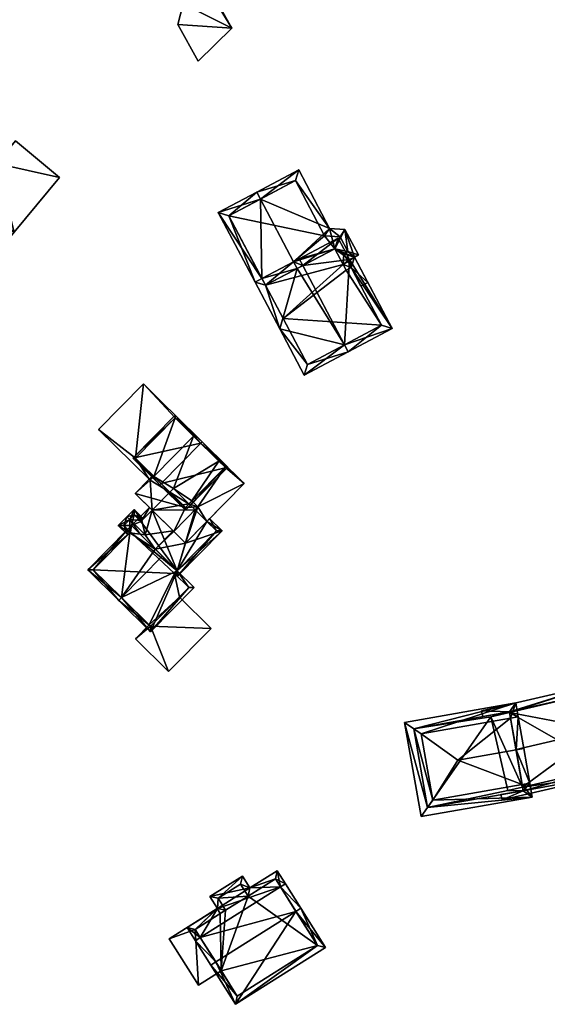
# Model space of a CAD drawing. Header units: inches. Extents: x 2685601 to 2690022, y 1235992 to 1239010.
# Tile 201 of 256: x 2688438 to 2688506, y 1237983 to 1238109. Entities that reach past the tile are written whole.
import ezdxf

# ---------------------------------------------------------------- set-up
doc = ezdxf.new("R2010")
doc.units = ezdxf.units.IN
doc.header["$MEASUREMENT"] = 0
doc.layers.add('Gebaeude Einzelhaus', color=10, linetype='Continuous')

msp = doc.modelspace()

# ---------------------------------------------------------------- meshes
at = {"layer": 'Gebaeude Einzelhaus'}
mesh = msp.add_polyface(dxfattribs=at)
corners = [(2688465.623, 1238107.956, 445.748), (2688459.419, 1238111.084, 445.748), (2688458.721, 1238108.429, 445.748), (2688462.505, 1238113.076, 445.748), (2688459.416, 1238111.369, 445.748), (2688456.763, 1238112.789, 445.748), (2688456.504, 1238112.646, 445.748), (2688461.315, 1238103.74, 445.748), (2688461.5, 1238115.41, 445.748), (2688461.281, 1238115.289, 445.748), (2688461.5, 1238115.41, 437.239), (2688465.623, 1238107.956, 437.239), (2688461.281, 1238115.289, 437.239), (2688456.504, 1238112.646, 437.239), (2688456.763, 1238112.789, 437.239), (2688459.419, 1238111.084, 437.239), (2688458.721, 1238108.429, 437.239), (2688461.315, 1238103.74, 437.239), (2688462.505, 1238113.076, 437.239), (2688459.416, 1238111.369, 437.239)]
mesh.append_faces([[corners[k] for k in face] for face in [(3, 8, 9), (3, 0, 8), (0, 2, 7), (6, 1, 5), (5, 1, 4), (4, 1, 3), (3, 1, 0), (0, 1, 2)]], dxfattribs={"color": 13})
mesh.append_faces([[corners[k] for k in face] for face in [(10, 18, 12), (18, 15, 19), (19, 15, 14), (14, 15, 13), (10, 11, 18), (18, 11, 15), (15, 11, 16), (16, 11, 17), (0, 7, 11), (11, 7, 17), (7, 2, 17), (17, 2, 16), (2, 1, 16), (16, 1, 15), (1, 6, 15), (15, 6, 13), (13, 5, 14), (13, 6, 5), (9, 8, 12), (12, 8, 10), (8, 0, 10), (10, 0, 11)]], dxfattribs={"color": 41})
mesh = msp.add_polyface(dxfattribs=at)
corners = [(2688435.546, 1238090.653, 445.285), (2688437.805, 1238081.889, 446.887), (2688443.603, 1238088.873, 444.142), (2688429.706, 1238088.614, 446.887), (2688437.959, 1238093.559, 444.142), (2688433.758, 1238092.136, 445.285), (2688431.317, 1238094.842, 445.127), (2688425.236, 1238099.89, 445.127), (2688420.313, 1238105.721, 444.721), (2688426.093, 1238100.923, 444.721), (2688418.735, 1238098.485, 446.71), (2688416.119, 1238100.67, 446.706), (2688417.146, 1238096.573, 447.461), (2688428.493, 1238087.151, 447.461), (2688433.879, 1238092.283, 445.227), (2688434.091, 1238092.539, 445.127), (2688413.205, 1238097.16, 445.248), (2688428.493, 1238087.151, 445.248), (2688417.146, 1238096.573, 445.248), (2688430.174, 1238083.071, 445.248), (2688431.289, 1238084.414, 445.248), (2688429.706, 1238088.614, 445.248), (2688416.118, 1238100.671, 445.248), (2688418.735, 1238098.485, 445.248), (2688437.805, 1238081.889, 445.248), (2688436.386, 1238080.18, 445.248), (2688417.331, 1238091.379, 441.14), (2688428.615, 1238082.01, 441.14), (2688429.772, 1238083.404, 441.14), (2688418.488, 1238092.773, 441.14), (2688433.879, 1238092.283, 431.514), (2688434.091, 1238092.539, 431.514), (2688425.236, 1238099.89, 431.514), (2688426.093, 1238100.923, 431.514), (2688420.313, 1238105.721, 431.514), (2688417.166, 1238101.933, 431.514), (2688416.118, 1238100.671, 431.514), (2688437.805, 1238081.889, 431.514), (2688443.603, 1238088.873, 431.514), (2688437.959, 1238093.559, 431.514), (2688435.546, 1238090.653, 431.514), (2688433.758, 1238092.136, 431.514), (2688429.706, 1238088.614, 431.514), (2688417.146, 1238096.573, 431.514), (2688428.493, 1238087.151, 431.514), (2688418.735, 1238098.485, 431.514), (2688430.174, 1238083.071, 431.514), (2688413.205, 1238097.16, 431.514), (2688418.488, 1238092.773, 431.514), (2688429.772, 1238083.404, 431.514), (2688431.289, 1238084.414, 431.514), (2688436.386, 1238080.18, 431.514), (2688417.331, 1238091.379, 431.514), (2688428.615, 1238082.01, 431.514)]
mesh.append_faces([[corners[k] for k in face] for face in [(26, 28, 29), (26, 27, 28), (21, 20, 24), (24, 20, 25), (16, 18, 22), (22, 18, 23), (21, 17, 20), (20, 17, 19), (19, 17, 16), (16, 17, 18), (14, 15, 6), (5, 14, 6), (3, 12, 13), (3, 10, 12), (10, 8, 11), (3, 7, 10), (10, 7, 8), (8, 7, 9), (3, 6, 7), (3, 5, 6), (3, 0, 5), (0, 2, 4), (3, 1, 0), (0, 1, 2)]], dxfattribs={"color": 13})
mesh.append_faces([[corners[k] for k in face] for face in [(52, 49, 53), (52, 48, 49), (53, 49, 27), (27, 49, 28), (27, 26, 53), (53, 26, 52), (52, 29, 48), (52, 26, 29), (43, 36, 45), (43, 47, 36), (44, 48, 43), (43, 48, 47), (44, 49, 48), (51, 50, 37), (37, 50, 42), (42, 50, 44), (44, 50, 49), (49, 50, 46), (36, 47, 22), (22, 47, 16), (25, 37, 24), (25, 51, 37), (25, 20, 51), (51, 20, 50), (20, 19, 50), (50, 19, 46), (46, 28, 49), (29, 47, 48), (29, 16, 47), (46, 19, 28), (28, 19, 29), (29, 19, 16), (38, 40, 39), (41, 32, 30), (30, 32, 31), (32, 34, 33), (32, 45, 34), (34, 45, 35), (35, 45, 36), (32, 43, 45), (40, 42, 41), (41, 42, 32), (32, 42, 43), (43, 42, 44), (38, 37, 40), (40, 37, 42), (14, 41, 30), (14, 5, 41), (5, 0, 41), (41, 0, 40), (0, 4, 40), (40, 4, 39), (4, 2, 39), (39, 2, 38), (24, 2, 1), (24, 37, 2), (2, 37, 38), (1, 3, 24), (24, 3, 21), (3, 17, 21), (3, 13, 17), (13, 12, 17), (17, 12, 18), (12, 10, 18), (18, 10, 23), (10, 11, 23), (23, 11, 22), (8, 22, 11), (8, 35, 22), (22, 35, 36), (8, 34, 35), (8, 9, 34), (34, 9, 33), (9, 32, 33), (9, 7, 32), (6, 32, 7), (6, 31, 32), (6, 15, 31), (15, 30, 31), (15, 14, 30)]], dxfattribs={"color": 41})
mesh = msp.add_polyface(dxfattribs=at)
corners = [(2688469.484, 1238075.976, 446.091), (2688463.904, 1238084.405, 445.481), (2688468.6, 1238075.509, 445.481), (2688469.298, 1238086.122, 448.879), (2688468.831, 1238087.006, 448.879), (2688473.994, 1238077.225, 448.879), (2688469.951, 1238075.091, 446.091), (2688473.527, 1238078.11, 448.879), (2688480.888, 1238077.354, 445.005), (2688482.136, 1238074.991, 445.004), (2688483.02, 1238075.458, 444.375), (2688481.306, 1238078.704, 444.375), (2688480.108, 1238082.229, 444.006), (2688481.824, 1238078.978, 444.006), (2688478.821, 1238079.774, 445.444), (2688479.889, 1238077.766, 445.44), (2688478.108, 1238082.366, 445.08), (2688474.22, 1238089.85, 445.043), (2688480.271, 1238077.029, 445.444), (2688479.955, 1238079.12, 445.005), (2688480.473, 1238079.394, 444.636), (2688479.484, 1238081.269, 444.636), (2688477.479, 1238081.408, 445.712), (2688473.796, 1238088.496, 445.677), (2688465.255, 1238083.988, 446.091), (2688479.955, 1238079.12, 437.046), (2688480.889, 1238077.354, 437.046), (2688480.473, 1238079.394, 437.046), (2688479.484, 1238081.269, 437.046), (2688477.479, 1238081.408, 437.046), (2688473.796, 1238088.496, 437.046), (2688465.255, 1238083.988, 437.046), (2688469.951, 1238075.091, 437.046), (2688478.821, 1238079.774, 437.046), (2688479.889, 1238077.766, 437.046), (2688480.271, 1238077.029, 437.046)]
mesh.append_faces([[corners[k] for k in face] for face in [(1, 24, 2), (2, 24, 0), (1, 4, 24), (24, 4, 3), (16, 23, 17), (17, 23, 4), (4, 23, 3), (16, 22, 23), (12, 21, 16), (16, 21, 22), (11, 20, 13), (13, 20, 12), (12, 20, 21), (11, 19, 20), (11, 8, 19), (11, 10, 8), (8, 10, 9), (8, 15, 18), (14, 7, 5), (3, 17, 4), (14, 16, 7), (7, 16, 3), (3, 16, 17), (14, 12, 16), (8, 11, 15), (15, 11, 14), (14, 11, 12), (12, 11, 13), (8, 10, 11), (8, 9, 10), (3, 0, 7), (7, 0, 5), (5, 0, 6), (4, 1, 3), (3, 1, 0), (0, 1, 2)]], dxfattribs={"color": 13})
mesh.append_faces([[corners[k] for k in face] for face in [(29, 31, 30), (29, 32, 31), (29, 33, 32), (34, 26, 35), (33, 25, 34), (34, 25, 26), (33, 27, 25), (29, 28, 33), (33, 28, 27), (0, 32, 6), (24, 31, 0), (0, 31, 32), (3, 23, 24), (24, 23, 31), (31, 23, 30), (23, 29, 30), (23, 22, 29), (22, 21, 29), (29, 21, 28), (21, 20, 28), (28, 20, 27), (20, 25, 27), (20, 19, 25), (26, 25, 8), (8, 25, 19)]], dxfattribs={"color": 41})
mesh = msp.add_polyface(dxfattribs=at)
corners = [(2688480.689, 1238078.379, 445.723), (2688486.134, 1238069.559, 445.271), (2688481.306, 1238078.704, 445.271), (2688480.062, 1238067.485, 449.379), (2688480.529, 1238066.6, 449.379), (2688474.718, 1238077.608, 449.379), (2688479.239, 1238081.125, 445.723), (2688474.251, 1238078.493, 449.379), (2688474.878, 1238063.618, 445.481), (2688471.764, 1238069.515, 445.481), (2688473.994, 1238077.225, 448.879), (2688473.527, 1238078.11, 448.879), (2688469.951, 1238075.091, 446.091), (2688468.6, 1238075.509, 445.481), (2688469.484, 1238075.976, 446.091), (2688480.889, 1238077.354, 445.919), (2688484.783, 1238069.976, 445.919), (2688479.889, 1238077.766, 446.367), (2688480.271, 1238077.029, 446.371), (2688478.821, 1238079.774, 446.372), (2688475.295, 1238064.969, 446.091), (2688478.821, 1238079.774, 445.444), (2688479.889, 1238077.766, 445.44), (2688472.181, 1238070.866, 437.046), (2688469.951, 1238075.091, 437.046), (2688475.295, 1238064.969, 437.046), (2688484.783, 1238069.976, 437.046), (2688480.888, 1238077.354, 445.005), (2688480.889, 1238077.354, 437.046), (2688480.271, 1238077.029, 445.444), (2688479.889, 1238077.766, 437.046), (2688478.821, 1238079.774, 437.046), (2688480.271, 1238077.029, 437.046)]
mesh.append_faces([[corners[k] for k in face] for face in [(10, 11, 5), (5, 11, 7), (9, 20, 8), (8, 20, 4), (4, 20, 3), (9, 12, 20), (9, 13, 12), (12, 13, 14), (0, 19, 6), (6, 19, 7), (7, 19, 5), (0, 17, 19), (0, 15, 17), (17, 15, 18), (16, 4, 3), (15, 1, 16), (16, 1, 4), (0, 2, 15), (15, 2, 1), (9, 12, 13), (13, 12, 14), (9, 10, 12), (10, 5, 11), (11, 5, 7), (9, 3, 10), (10, 3, 5), (9, 8, 3), (3, 8, 4), (5, 6, 7), (3, 0, 5), (5, 0, 6), (4, 1, 3), (3, 1, 0), (0, 1, 2)]], dxfattribs={"color": 13})
mesh.append_faces([[corners[k] for k in face] for face in [(23, 26, 25), (23, 32, 26), (26, 32, 28), (23, 30, 32), (23, 24, 30), (30, 24, 31), (29, 17, 18), (29, 22, 17), (29, 15, 27), (29, 18, 15), (27, 26, 28), (27, 16, 26), (27, 15, 16), (16, 25, 26), (3, 20, 16), (16, 20, 25), (20, 23, 25), (20, 12, 23), (23, 12, 24), (21, 10, 19), (19, 10, 5), (19, 17, 21), (21, 17, 22)]], dxfattribs={"color": 41})
mesh = msp.add_polyface(dxfattribs=at)
corners = [(2688453.319, 1238052.981, 436.299), (2688454.328, 1238062.483, 436.367), (2688448.596, 1238056.67, 436.367), (2688458.391, 1238058.124, 436.299), (2688460.921, 1238055.979, 436.262), (2688455.063, 1238050.294, 436.264), (2688455.547, 1238050.785, 436.264), (2688460.746, 1238055.801, 436.262), (2688459.691, 1238046.698, 438.683), (2688453.274, 1238048.48, 438.683), (2688458.203, 1238043.619, 438.683), (2688455.547, 1238050.785, 438.683), (2688461.286, 1238046.746, 438.683), (2688460.501, 1238047.52, 438.683), (2688464.763, 1238051.839, 438.158), (2688467.225, 1238049.76, 438.158), (2688464.153, 1238052.791, 438.158), (2688461.286, 1238046.746, 438.158), (2688459.706, 1238042.136, 438.157), (2688463.978, 1238052.613, 438.158), (2688460.501, 1238047.52, 438.158), (2688458.203, 1238043.619, 438.157), (2688454.328, 1238062.483, 424.29), (2688460.921, 1238055.979, 424.29), (2688448.596, 1238056.67, 424.29), (2688455.063, 1238050.294, 424.29), (2688460.746, 1238055.801, 424.29), (2688453.319, 1238052.981, 424.29), (2688458.391, 1238058.124, 424.29), (2688455.674, 1238050.659, 424.29), (2688455.19, 1238050.168, 424.29), (2688453.274, 1238048.48, 424.29), (2688458.12, 1238043.701, 437.779), (2688455.436, 1238046.348, 435.137), (2688455.436, 1238046.348, 424.29), (2688458.203, 1238043.619, 437.701), (2688457.709, 1238048.652, 424.29), (2688461.286, 1238046.746, 424.29), (2688460.151, 1238047.164, 424.29), (2688460.501, 1238047.52, 424.29), (2688460.935, 1238046.39, 424.29), (2688459.706, 1238042.136, 436.291), (2688462.439, 1238044.907, 436.291), (2688467.225, 1238049.76, 424.29), (2688462.439, 1238044.907, 424.29), (2688464.153, 1238052.791, 424.29), (2688463.978, 1238052.613, 424.29), (2688464.763, 1238051.839, 424.29)]
mesh.append_faces([[corners[k] for k in face] for face in [(18, 17, 21), (17, 14, 20), (14, 16, 19), (18, 15, 17), (17, 15, 14), (14, 15, 16), (8, 12, 13), (8, 10, 12), (11, 9, 8), (8, 9, 10), (4, 3, 7), (0, 5, 6), (0, 2, 5), (4, 1, 3), (3, 1, 0), (0, 1, 2)]], dxfattribs={"color": 13})
mesh.append_faces([[corners[k] for k in face] for face in [(43, 47, 45), (45, 47, 46), (40, 37, 44), (44, 37, 43), (43, 37, 47), (47, 37, 39), (19, 16, 46), (46, 16, 45), (16, 15, 45), (45, 15, 43), (42, 18, 41), (42, 15, 18), (44, 43, 42), (42, 43, 15), (41, 18, 35), (35, 18, 21), (40, 38, 37), (37, 38, 39), (34, 30, 36), (36, 30, 29), (34, 31, 30), (30, 31, 25), (12, 10, 17), (17, 10, 21), (21, 32, 35), (33, 31, 34), (32, 9, 33), (33, 9, 31), (21, 10, 32), (32, 10, 9), (31, 5, 25), (5, 11, 6), (31, 9, 5), (5, 9, 11), (12, 17, 13), (13, 17, 20), (25, 29, 30), (25, 27, 29), (28, 23, 26), (27, 22, 28), (28, 22, 23), (25, 24, 27), (27, 24, 22), (23, 4, 26), (26, 4, 7), (5, 24, 25), (5, 2, 24), (2, 1, 24), (24, 1, 22), (1, 4, 22), (22, 4, 23)]], dxfattribs={"color": 41})
mesh = msp.add_polyface(dxfattribs=at)
corners = [(2688461.655, 1238054.905, 444.9), (2688458.389, 1238058.478, 441.423), (2688452.965, 1238052.979, 441.423), (2688461.83, 1238055.083, 444.9), (2688456.584, 1238049.762, 444.9), (2688456.408, 1238049.584, 444.9), (2688459.694, 1238046.344, 441.423), (2688465.116, 1238051.841, 441.423), (2688458.391, 1238058.124, 441.603), (2688464.763, 1238051.839, 441.611), (2688453.319, 1238052.981, 441.603), (2688459.691, 1238046.698, 441.612), (2688463.978, 1238052.613, 438.158), (2688464.763, 1238051.839, 438.158), (2688460.746, 1238055.801, 436.262), (2688463.978, 1238052.613, 424.29), (2688460.746, 1238055.801, 424.29), (2688458.391, 1238058.124, 436.299), (2688453.319, 1238052.981, 436.299), (2688455.547, 1238050.785, 438.683), (2688459.691, 1238046.698, 438.683), (2688455.547, 1238050.785, 436.264), (2688460.501, 1238047.52, 438.683), (2688460.501, 1238047.52, 438.158), (2688455.674, 1238050.659, 424.29), (2688458.391, 1238058.124, 424.29), (2688453.319, 1238052.981, 424.29), (2688458.169, 1238049.118, 424.29), (2688460.501, 1238047.52, 424.29), (2688464.763, 1238051.839, 424.29), (2688460.151, 1238047.164, 424.29), (2688457.709, 1238048.652, 424.29)]
mesh.append_faces([[corners[k] for k in face] for face in [(6, 11, 9), (6, 9, 7), (4, 11, 5), (10, 4, 5), (5, 11, 6), (8, 10, 2), (2, 10, 5), (1, 8, 2), (0, 8, 3), (9, 0, 3), (7, 9, 3), (3, 8, 1), (4, 7, 0), (0, 7, 3), (5, 6, 4), (4, 6, 7), (0, 2, 4), (4, 2, 5), (3, 1, 0), (0, 1, 2)]], dxfattribs={"color": 13})
mesh.append_faces([[corners[k] for k in face] for face in [(24, 27, 31), (27, 28, 30), (27, 15, 28), (28, 15, 29), (24, 16, 27), (27, 16, 15), (26, 25, 24), (24, 25, 16), (9, 22, 13), (13, 22, 23), (9, 11, 22), (22, 11, 20), (21, 19, 18), (18, 19, 10), (10, 19, 4), (4, 19, 11), (11, 19, 20), (10, 8, 18), (18, 8, 17), (8, 14, 17), (14, 15, 16), (8, 12, 14), (14, 12, 15), (12, 9, 13), (8, 0, 12), (12, 0, 9)]], dxfattribs={"color": 41})
mesh = msp.add_polyface(dxfattribs=at)
corners = [(2688452.573, 1238043.444, 435.138), (2688452.302, 1238043.883, 434.787), (2688447.2, 1238038.709, 434.787), (2688452.659, 1238043.531, 435.138), (2688451.511, 1238035.161, 438.683), (2688451.159, 1238034.804, 438.683), (2688455.82, 1238041.37, 437.779), (2688456.74, 1238040.463, 438.683), (2688453.895, 1238043.268, 435.884), (2688458.654, 1238038.575, 436.907), (2688455.243, 1238030.776, 434.892), (2688460.824, 1238036.435, 434.892), (2688447.908, 1238038.714, 435.138), (2688455.238, 1238031.484, 435.223), (2688460.116, 1238036.43, 435.223), (2688458.303, 1238038.219, 436.907), (2688458.659, 1238037.868, 434.787), (2688458.654, 1238038.575, 435.121), (2688458.303, 1238038.219, 435.121), (2688464.394, 1238043.683, 434.787), (2688459.706, 1238042.136, 436.291), (2688462.439, 1238044.907, 436.291), (2688462.791, 1238045.264, 436.291), (2688458.203, 1238043.619, 437.701), (2688458.12, 1238043.701, 437.779), (2688454.128, 1238045.021, 435.137), (2688453.641, 1238045.239, 434.787), (2688453.996, 1238044.888, 435.137), (2688455.08, 1238046.698, 434.787), (2688455.436, 1238046.348, 435.137), (2688454.565, 1238043.179, 436.262), (2688463.686, 1238043.678, 435.121), (2688451.094, 1238044.373, 434.787), (2688452.308, 1238043.175, 434.787), (2688452.564, 1238045.151, 436.261), (2688452.208, 1238045.503, 436.262), (2688453.134, 1238046.441, 434.787), (2688454.347, 1238045.244, 434.787), (2688453.139, 1238045.734, 435.346), (2688453.996, 1238044.888, 435.347), (2688451.801, 1238044.378, 435.252), (2688452.659, 1238043.531, 435.252), (2688452.302, 1238043.883, 424.29), (2688452.659, 1238043.531, 424.29), (2688447.908, 1238038.714, 424.29), (2688455.049, 1238031.67, 429.734), (2688455.049, 1238031.67, 424.29), (2688455.238, 1238031.484, 429.734), (2688458.932, 1238035.23, 429.734), (2688460.116, 1238036.43, 424.29), (2688458.932, 1238035.23, 424.29), (2688458.303, 1238038.219, 424.29), (2688458.654, 1238038.575, 424.29), (2688452.781, 1238044.367, 424.29), (2688455.238, 1238031.484, 424.29), (2688463.686, 1238043.678, 424.29), (2688462.439, 1238044.907, 424.29), (2688453.996, 1238044.888, 424.29), (2688455.436, 1238046.348, 424.29), (2688453.641, 1238045.239, 424.29), (2688457.709, 1238048.652, 424.29), (2688458.169, 1238049.118, 424.29), (2688460.151, 1238047.164, 424.29), (2688460.935, 1238046.39, 424.29), (2688453.139, 1238045.734, 424.29), (2688451.801, 1238044.378, 424.29), (2688452.303, 1238043.883, 434.788), (2688452.303, 1238043.882, 424.29)]
mesh.append_faces([[corners[k] for k in face] for face in [(35, 40, 32), (32, 40, 33), (33, 40, 0), (0, 40, 41), (35, 34, 40), (36, 38, 35), (35, 38, 34), (38, 25, 39), (36, 37, 38), (38, 37, 25), (34, 36, 35), (30, 25, 34), (34, 25, 36), (36, 25, 37), (34, 8, 30), (34, 0, 8), (35, 32, 34), (34, 32, 0), (0, 32, 33), (26, 25, 27), (26, 28, 25), (25, 28, 29), (19, 31, 22), (22, 31, 21), (19, 16, 31), (31, 16, 17), (17, 16, 18), (29, 30, 24), (24, 30, 6), (6, 30, 8), (28, 25, 29), (29, 25, 30), (28, 26, 25), (25, 26, 27), (6, 23, 24), (6, 20, 23), (20, 19, 21), (21, 19, 22), (6, 17, 20), (20, 17, 19), (19, 17, 16), (16, 17, 18), (10, 14, 11), (11, 14, 9), (9, 14, 15), (5, 13, 10), (10, 13, 14), (5, 4, 13), (0, 1, 3), (0, 12, 1), (1, 12, 2), (2, 12, 5), (5, 12, 4), (4, 9, 7), (5, 10, 4), (4, 10, 9), (9, 10, 11), (0, 6, 8), (0, 4, 6), (6, 4, 7), (0, 2, 4), (4, 2, 5), (3, 1, 0), (0, 1, 2)]], dxfattribs={"color": 13})
mesh.append_faces([[corners[k] for k in face] for face in [(53, 64, 59), (53, 65, 64), (53, 67, 65), (41, 3, 0), (40, 66, 41), (40, 65, 66), (66, 65, 67), (40, 64, 65), (34, 38, 40), (40, 38, 64), (39, 26, 38), (38, 26, 64), (64, 26, 59), (39, 27, 26), (25, 27, 39), (57, 53, 59), (58, 52, 57), (57, 52, 53), (52, 56, 55), (58, 63, 52), (52, 63, 56), (60, 62, 58), (58, 62, 63), (60, 61, 62), (27, 57, 26), (26, 57, 59), (58, 25, 29), (58, 57, 25), (25, 57, 27), (21, 31, 56), (56, 31, 55), (17, 55, 31), (17, 52, 55), (53, 43, 42), (46, 50, 54), (43, 51, 44), (44, 51, 46), (46, 51, 50), (50, 51, 49), (53, 52, 43), (43, 52, 51), (7, 9, 6), (6, 9, 17), (18, 17, 15), (15, 17, 9), (18, 52, 17), (18, 51, 52), (14, 18, 15), (14, 49, 18), (18, 49, 51), (49, 48, 50), (48, 13, 47), (49, 14, 48), (48, 14, 13), (13, 45, 47), (45, 44, 46), (13, 12, 45), (45, 12, 44), (13, 4, 12), (0, 44, 12), (0, 43, 44), (0, 3, 43), (1, 43, 3), (1, 42, 43)]], dxfattribs={"color": 41})
mesh = msp.add_polyface(dxfattribs=at)
corners = [(2688462.994, 1238031.224, 429.734), (2688458.932, 1238035.23, 429.734), (2688455.238, 1238031.484, 429.734), (2688453.299, 1238029.895, 429.734), (2688455.049, 1238031.67, 429.734), (2688457.549, 1238025.704, 429.734), (2688462.994, 1238031.224, 424.29), (2688458.932, 1238035.23, 424.29), (2688453.299, 1238029.895, 424.29), (2688455.049, 1238031.67, 424.29), (2688457.549, 1238025.704, 424.29), (2688455.238, 1238031.484, 424.29)]
mesh.append_faces([[corners[k] for k in face] for face in [(0, 2, 5), (5, 2, 3), (3, 2, 4), (0, 1, 2)]], dxfattribs={"color": 13})
mesh.append_faces([[corners[k] for k in face] for face in [(11, 8, 9), (11, 10, 8), (7, 6, 11), (11, 6, 10), (0, 5, 6), (6, 5, 10), (5, 3, 10), (10, 3, 8), (8, 4, 9), (8, 3, 4), (0, 6, 1), (1, 6, 7)]], dxfattribs={"color": 41})
mesh = msp.add_polyface(dxfattribs=at)
corners = [(2688501.138, 1238020.534, 441.891), (2688512.881, 1238024.224, 441.198), (2688497.561, 1238020.676, 441.197), (2688501.147, 1238020.48, 441.931), (2688512.787, 1238018.238, 445.465), (2688513.764, 1238018.464, 445.465), (2688497.733, 1238019.934, 441.757), (2688501.984, 1238015.735, 445.465), (2688502.913, 1238010.463, 441.59), (2688500.2, 1238009.278, 441.197), (2688514.659, 1238012.625, 441.197), (2688500.043, 1238009.957, 441.702), (2688502.833, 1238010.914, 441.922), (2688512.056, 1238023.006, 441.932), (2688513.53, 1238013.39, 441.922), (2688512.056, 1238023.006, 429.489), (2688513.53, 1238013.39, 429.489), (2688501.147, 1238020.48, 429.489), (2688502.833, 1238010.914, 429.489), (2688500.949, 1238010.478, 429.489), (2688498.761, 1238019.928, 429.488)]
mesh.append_faces([[corners[k] for k in face] for face in [(14, 8, 12), (8, 9, 11), (14, 10, 8), (8, 10, 9), (14, 5, 10), (14, 4, 5), (0, 13, 3), (13, 5, 4), (0, 1, 13), (13, 1, 5), (6, 2, 0), (0, 2, 1), (12, 4, 7), (8, 10, 12), (12, 10, 4), (4, 10, 5), (11, 9, 8), (8, 9, 10), (4, 3, 7), (0, 2, 6), (5, 1, 4), (4, 1, 3), (3, 1, 0), (0, 1, 2)]], dxfattribs={"color": 13})
mesh.append_faces([[corners[k] for k in face] for face in [(18, 17, 16), (16, 17, 15), (18, 20, 17), (18, 19, 20), (16, 14, 18), (18, 14, 12), (15, 3, 13), (15, 17, 3), (4, 14, 13), (13, 14, 15), (15, 14, 16)]], dxfattribs={"color": 41})
mesh = msp.add_polyface(dxfattribs=at)
corners = [(2688502.773, 1238011.259, 443.9), (2688504.071, 1238009.651, 442.762), (2688503.758, 1238011.433, 443.9), (2688491.338, 1238009.243, 443.9), (2688490.679, 1238008.306, 443.391), (2688489.863, 1238007.146, 442.762), (2688502.978, 1238015.856, 448.166), (2688501.993, 1238015.682, 448.166), (2688494.548, 1238014.37, 448.165), (2688502.263, 1238019.911, 443.9), (2688501.278, 1238019.738, 443.9), (2688489.843, 1238017.723, 443.9), (2688488.904, 1238018.377, 443.392), (2688501.949, 1238021.693, 442.762), (2688487.74, 1238019.188, 442.762), (2688502.913, 1238010.463, 443.391), (2688501.138, 1238020.534, 443.391), (2688490.674, 1238008.305, 443.388), (2688488.899, 1238018.376, 443.389), (2688501.147, 1238020.48, 441.931), (2688501.138, 1238020.534, 441.891), (2688501.984, 1238015.735, 445.465), (2688502.833, 1238010.914, 441.922), (2688502.913, 1238010.463, 441.59), (2688502.833, 1238010.914, 429.489), (2688502.913, 1238010.463, 429.489), (2688501.147, 1238020.48, 429.489), (2688501.138, 1238020.534, 429.489), (2688488.899, 1238018.376, 429.488), (2688490.674, 1238008.305, 429.488), (2688498.761, 1238019.928, 429.488), (2688500.949, 1238010.478, 429.489)]
mesh.append_faces([[corners[k] for k in face] for face in [(17, 4, 5), (18, 17, 14), (12, 18, 14), (14, 17, 5), (16, 12, 13), (13, 12, 14), (10, 16, 9), (7, 10, 9), (9, 16, 13), (6, 7, 9), (0, 7, 2), (15, 0, 2), (2, 7, 6), (1, 4, 15), (5, 4, 1), (1, 15, 2), (11, 3, 8), (12, 3, 11), (12, 4, 3), (12, 14, 4), (4, 14, 5), (9, 13, 10), (10, 13, 11), (11, 13, 12), (12, 13, 14), (7, 10, 8), (8, 10, 11), (6, 9, 7), (7, 9, 10), (0, 8, 3), (2, 7, 0), (0, 7, 8), (2, 6, 7), (5, 1, 4), (4, 1, 3), (3, 1, 0), (0, 1, 2)]], dxfattribs={"color": 13})
mesh.append_faces([[corners[k] for k in face] for face in [(25, 31, 24), (30, 27, 26), (30, 28, 27), (25, 29, 31), (31, 29, 30), (30, 29, 28), (4, 23, 15), (17, 29, 4), (4, 29, 23), (23, 29, 25), (17, 28, 29), (17, 18, 28), (12, 28, 18), (12, 20, 28), (28, 20, 27), (12, 16, 20), (20, 26, 27), (20, 19, 26), (22, 23, 24), (24, 23, 25), (22, 15, 23), (21, 0, 22), (22, 0, 15), (21, 7, 0), (19, 10, 21), (21, 10, 7), (20, 16, 19), (19, 16, 10)]], dxfattribs={"color": 41})
mesh = msp.add_polyface(dxfattribs=at)
corners = [(2688460.968, 1237991.28, 436.585), (2688462.938, 1237988.156, 439.713), (2688463.572, 1237988.556, 439.713), (2688461.602, 1237991.68, 436.585), (2688473.829, 1237995.024, 439.713), (2688471.859, 1237998.149, 436.585), (2688474.463, 1237995.424, 439.713), (2688472.493, 1237998.549, 436.585), (2688471.433, 1238000.229, 435.589), (2688467.946, 1237998.03, 435.589), (2688462.834, 1237996.934, 434.688), (2688466.986, 1237999.553, 434.688), (2688463.794, 1237995.411, 435.589), (2688459.908, 1237992.961, 435.589), (2688466.098, 1237983.145, 435.589), (2688477.623, 1237990.414, 435.589), (2688471.199, 1237999.194, 435.966), (2688466.753, 1237998.518, 435.064), (2688467.713, 1237996.995, 435.966), (2688463.869, 1237996.7, 435.063), (2688460.943, 1237992.726, 435.966), (2688464.829, 1237995.176, 435.966), (2688466.331, 1237984.18, 436.111), (2688476.588, 1237990.648, 436.111), (2688476.588, 1237990.648, 425.323), (2688471.199, 1237999.194, 425.323), (2688467.713, 1237996.995, 425.323), (2688466.753, 1237998.518, 425.323), (2688463.869, 1237996.7, 425.323), (2688464.829, 1237995.176, 425.323), (2688464.16, 1237994.754, 434.244), (2688464.16, 1237994.754, 425.323), (2688460.943, 1237992.726, 434.244), (2688464.284, 1237987.426, 434.244), (2688466.331, 1237984.18, 425.323), (2688464.284, 1237987.426, 425.323), (2688460.943, 1237992.726, 425.323)]
mesh.append_faces([[corners[k] for k in face] for face in [(23, 4, 6), (6, 4, 5), (15, 23, 6), (22, 23, 14), (14, 23, 15), (2, 22, 1), (1, 22, 14), (3, 2, 0), (20, 3, 0), (0, 2, 1), (13, 20, 0), (21, 20, 12), (19, 21, 12), (12, 20, 13), (10, 19, 12), (17, 19, 11), (11, 19, 10), (18, 17, 9), (16, 18, 9), (9, 17, 11), (8, 16, 9), (5, 16, 7), (6, 5, 7), (7, 16, 8), (4, 15, 6), (1, 14, 2), (2, 14, 4), (4, 14, 15), (3, 13, 0), (5, 12, 3), (3, 12, 13), (5, 9, 12), (12, 9, 10), (10, 9, 11), (5, 8, 9), (5, 7, 8), (5, 6, 7), (3, 4, 5), (5, 4, 6), (0, 2, 3), (3, 2, 4), (0, 1, 2)]], dxfattribs={"color": 13})
mesh.append_faces([[corners[k] for k in face] for face in [(29, 35, 31), (31, 35, 36), (35, 24, 34), (29, 26, 35), (35, 26, 24), (24, 26, 25), (29, 28, 26), (26, 28, 27), (23, 34, 24), (23, 22, 34), (34, 33, 35), (33, 3, 32), (32, 3, 20), (33, 2, 3), (34, 22, 33), (33, 22, 2), (20, 30, 32), (30, 29, 31), (20, 21, 30), (30, 21, 29), (21, 19, 29), (29, 19, 28), (19, 27, 28), (19, 17, 27), (17, 26, 27), (17, 18, 26), (18, 16, 26), (26, 16, 25), (16, 5, 25), (25, 5, 24), (24, 5, 23), (23, 5, 4)]], dxfattribs={"color": 41})
mesh = msp.add_polyface(dxfattribs=at)
corners = [(2688460.943, 1237992.726, 434.244), (2688457.618, 1237991.518, 434.244), (2688461.361, 1237985.583, 434.244), (2688463.759, 1237995.39, 434.244), (2688464.284, 1237987.426, 434.244), (2688464.16, 1237994.754, 434.244), (2688463.759, 1237995.39, 425.323), (2688464.16, 1237994.754, 425.323), (2688457.618, 1237991.518, 425.323), (2688461.361, 1237985.583, 425.323), (2688464.284, 1237987.426, 425.323), (2688460.943, 1237992.726, 425.323)]
mesh.append_faces([[corners[k] for k in face] for face in [(3, 0, 5), (0, 2, 4), (3, 1, 0), (0, 1, 2)]], dxfattribs={"color": 13})
mesh.append_faces([[corners[k] for k in face] for face in [(7, 11, 6), (6, 11, 8), (8, 11, 9), (9, 11, 10), (4, 2, 10), (10, 2, 9), (2, 1, 9), (9, 1, 8), (1, 3, 8), (8, 3, 6), (6, 5, 7), (6, 3, 5)]], dxfattribs={"color": 41})

doc.saveas('drawing.dxf')
